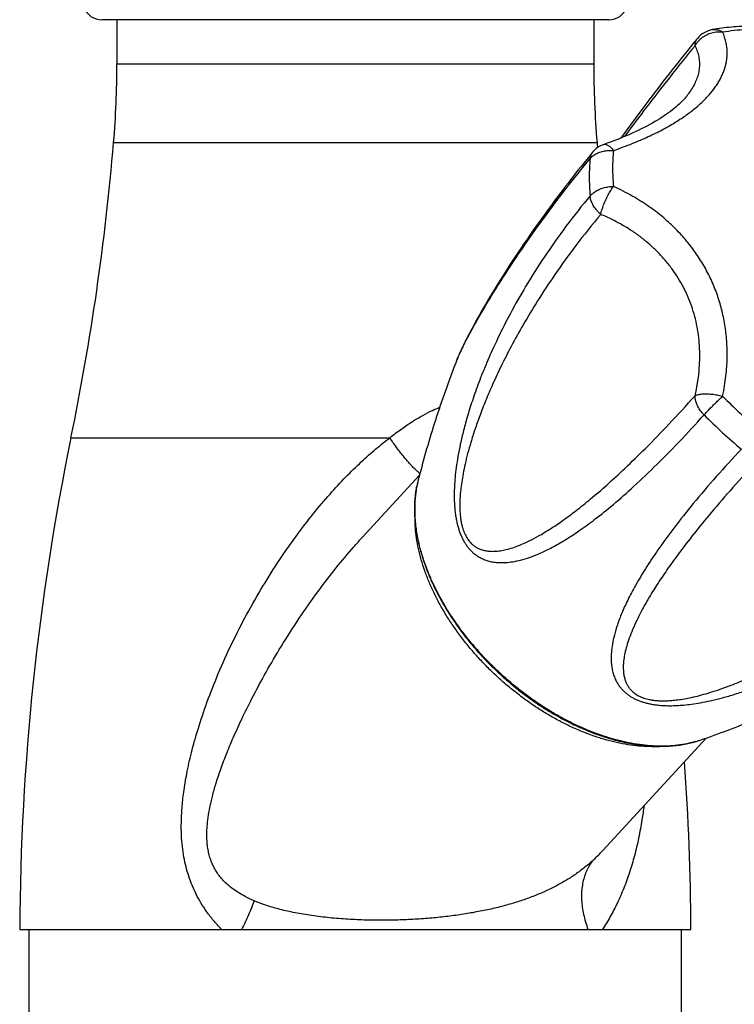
# Model space of a CAD drawing. Header units: millimetres. Extents: x 707 to 1831, y -376 to 865.
# Tile 24 of 27: x 1340 to 1397, y 566 to 644. Entities that reach past the tile are written whole.
import ezdxf

# ---------------------------------------------------------------- set-up
doc = ezdxf.new("R2010")
doc.units = ezdxf.units.MM
doc.header["$LTSCALE"] = 30.734
doc.layers.get('0').update_dxf_attribs({"linetype": 'CONTINUOUS'})

msp = doc.modelspace()

# ---------------------------------------------------------------- linework, layer by layer
at = {"color": 7, "linetype": 'CONTINUOUS'}
for p, q in [((1387.299, 644.14), (1346.899, 644.14)), ((1348.099, 644.14), (1348.099, 640.64)), ((1386.099, 644.14), (1386.099, 640.64)), ((1389.774, 636.779), (1389.396, 636.268)), ((1390.165, 637.303), (1389.774, 636.779)), ((1389.396, 636.268), (1389.028, 635.768)), ((1388.669, 635.278), (1388.265, 634.722)), ((1389.028, 635.768), (1388.669, 635.278)), ((1381.846, 628.168), (1381.557, 627.763)), ((1382.146, 628.585), (1381.846, 628.168)), ((1381.28, 627.369), (1381.013, 626.987)), ((1381.557, 627.763), (1381.28, 627.369)), ((1380.756, 626.615), (1380.508, 626.253)), ((1381.013, 626.987), (1380.756, 626.615)), ((1380.27, 625.901), (1380.04, 625.559)), ((1380.508, 626.253), (1380.27, 625.901)), ((1379.604, 624.899), (1379.398, 624.582)), ((1379.818, 625.225), (1379.604, 624.899)), ((1380.04, 625.559), (1379.818, 625.225)), ((1379.198, 624.273), (1379.005, 623.971)), ((1379.398, 624.582), (1379.198, 624.273)), ((1378.639, 623.389), (1378.379, 622.972)), ((1378.819, 623.677), (1378.639, 623.389)), ((1379.005, 623.971), (1378.819, 623.677)), ((1377.603, 621.682), (1377.393, 621.323)), ((1377.823, 622.053), (1377.603, 621.682)), ((1378.053, 622.438), (1377.823, 622.053)), ((1377.193, 620.976), (1377.002, 620.64)), ((1377.393, 621.323), (1377.193, 620.976)), ((1376.821, 620.316), (1376.648, 620.003)), ((1377.002, 620.64), (1376.821, 620.316)), ((1376.331, 619.413), (1376.233, 619.227)), ((1376.433, 619.604), (1376.331, 619.413)), ((1376.538, 619.801), (1376.433, 619.604)), ((1376.648, 620.003), (1376.538, 619.801)), ((1375.88, 618.538), (1375.802, 618.379)), ((1375.963, 618.702), (1375.88, 618.538)), ((1376.049, 618.871), (1375.963, 618.702)), ((1376.139, 619.047), (1376.049, 618.871)), ((1376.233, 619.227), (1376.139, 619.047)), ((1375.526, 617.8), (1375.465, 617.668)), ((1375.589, 617.937), (1375.526, 617.8)), ((1375.657, 618.079), (1375.589, 617.937)), ((1375.728, 618.226), (1375.657, 618.079)), ((1375.802, 618.379), (1375.728, 618.226)), ((1375.304, 617.301), (1375.256, 617.187)), ((1375.355, 617.419), (1375.304, 617.301)), ((1375.408, 617.541), (1375.355, 617.419)), ((1375.465, 617.668), (1375.408, 617.541)), ((1372.218, 607.856), (1367.651, 602.88)), ((1395.055, 586.892), (1386.813, 577.914)), ((1340.352, 571.64), (1393.847, 571.64)), ((1341.099, 271.64), (1341.099, 571.64)), ((1393.099, 271.64), (1393.099, 571.64))]:
    msp.add_line(p, q, dxfattribs=at)
at = {"color": 9, "linetype": 'CONTINUOUS'}
for p, q in [((1348.099, 640.64), (1386.099, 640.64)), ((1347.835, 634.354), (1386.363, 634.354)), ((1344.439, 610.829), (1369.846, 610.829)), ((1367.651, 602.88), (1367.657, 602.887))]:
    msp.add_line(p, q, dxfattribs=at)
at = {"color": 7, "linetype": 'CONTINUOUS'}
for points in [[(1394.36, 642.662), (1394.084, 642.324), (1393.806, 641.982), (1393.541, 641.653), (1393.286, 641.336), (1393.039, 641.026), (1392.798, 640.723), (1392.561, 640.423), (1392.328, 640.127), (1392.097, 639.831), (1391.869, 639.538), (1391.644, 639.248), (1391.423, 638.96), (1391.204, 638.675), (1390.989, 638.393), (1390.778, 638.115), (1390.57, 637.841), (1390.165, 637.303)], [(1393.46, 638.004), (1393.442, 637.983), (1393.346, 637.872), (1393.244, 637.761), (1393.136, 637.649), (1393.022, 637.536), (1392.903, 637.422), (1392.777, 637.308), (1392.645, 637.193), (1392.507, 637.078), (1392.362, 636.963), (1392.212, 636.847), (1392.055, 636.73), (1391.891, 636.614), (1391.721, 636.497), (1391.544, 636.379), (1391.361, 636.262), (1391.171, 636.145), (1390.974, 636.028), (1390.77, 635.91), (1390.559, 635.793), (1390.342, 635.676), (1390.117, 635.56), (1389.886, 635.443), (1389.647, 635.327), (1389.402, 635.212), (1389.149, 635.097), (1388.889, 634.982), (1388.622, 634.868), (1388.348, 634.755), (1388.066, 634.642), (1387.777, 634.53), (1387.481, 634.419), (1387.177, 634.308), (1386.894, 634.209)], [(1386.002, 633.586), (1385.774, 633.305), (1385.539, 633.015), (1385.31, 632.731), (1385.087, 632.452), (1384.869, 632.177), (1384.657, 631.908), (1384.449, 631.643), (1384.247, 631.384), (1384.049, 631.128), (1383.856, 630.877), (1383.667, 630.631), (1383.483, 630.389), (1383.303, 630.15), (1383.127, 629.916), (1382.955, 629.685), (1382.786, 629.458), (1382.621, 629.235), (1382.459, 629.015), (1382.146, 628.585)], [(1378.379, 622.972), (1378.296, 622.836), (1378.053, 622.438)], [(1375.256, 617.187), (1375.233, 617.131), (1375.211, 617.077), (1375.189, 617.023), (1375.163, 616.957)]]:
    msp.add_lwpolyline(points, dxfattribs=at)
for centre, radius, start, end in [((1346.899, 645.64), 1.5, 199.01127, 270), ((1387.299, 645.64), 1.5, 270, 340.98873), ((1395.907, 641.394), 2, 100.31626, 140.63694), ((1273.099, 640.64), 75, 355.19175, 360), ((1461.099, 640.64), 75, 180, 184.80825), ((1148.539, 651.118), 200, 348.37847, 355.19175), ((1585.659, 651.118), 200, 184.80825, 184.92303), ((1387.551, 632.32), 2, 109.15668, 140.72249), ((1539.849, 570.64), 199.5, 168.37847, 179.7128), ((1382.329, 605.123), 10.501, 179.68173, 180.00017), ((1390.758, 596.788), 10.586, 269.967, 274.15085), ((1194.349, 570.64), 199.5, 0.2872, 4.13127)]:
    msp.add_arc(centre, radius, start, end, dxfattribs=at)
at = {"color": 9, "linetype": 'CONTINUOUS'}
for centre, radius, start, end in [((1401.963, 632.341), 14.364, 174.47887, 180.07333), ((1400.729, 631.651), 14.99, 174.47568, 180.07338), ((1403.739, 632.333), 16.141, 180.0362, 185.21238), ((1402.584, 631.642), 16.844, 180.03625, 185.21514), ((1423.514, 640.813), 38.056, 224.49851, 230.32765), ((1423.22, 640.492), 39.715, 224.49698, 230.32926), ((1380.091, 605.376), 8.243, 168.14524, 168.47083), ((1379.926, 605.412), 8.075, 165.97259, 168.15157), ((1382.206, 605.181), 10.371, 180.00019, 180.32133), ((1391.905, 594.549), 8.269, 286.18645, 286.61569), ((1391.959, 594.371), 8.083, 286.60864, 288.92313), ((1377.532, 586.434), 12.598, 312.92726, 317.44743)]:
    msp.add_arc(centre, radius, start, end, dxfattribs=at)
for points, knots in [([(1387.665, 633.723), (1387.929, 633.814), (1388.433, 633.996), (1389.155, 634.276), (1389.818, 634.551), (1390.432, 634.825), (1391.004, 635.098), (1391.539, 635.371), (1392.044, 635.646), (1392.519, 635.925), (1392.969, 636.207), (1393.395, 636.495), (1393.798, 636.788), (1394.177, 637.088), (1394.532, 637.393), (1394.863, 637.703), (1395.169, 638.018), (1395.448, 638.337), (1395.7, 638.659), (1395.925, 638.983), (1396.123, 639.309), (1396.293, 639.637), (1396.435, 639.966), (1396.551, 640.297), (1396.639, 640.631), (1396.7, 640.969), (1396.733, 641.313), (1396.735, 641.664), (1396.704, 642.025), (1396.637, 642.398), (1396.529, 642.785), (1396.428, 643.044), (1396.37, 643.175)], [0, 0, 0, 0, 0.058306, 0.111961, 0.16176, 0.208377, 0.252349, 0.294109, 0.334016, 0.37234, 0.409304, 0.445055, 0.479713, 0.513331, 0.545936, 0.577528, 0.608084, 0.637597, 0.666066, 0.693516, 0.720015, 0.745651, 0.770562, 0.794905, 0.818876, 0.842695, 0.866619, 0.890935, 0.915985, 0.94217, 0.969979, 1, 1, 1, 1]), ([(1394.175, 642.083), (1394.209, 642.144), (1394.284, 642.264), (1394.416, 642.432), (1394.565, 642.587), (1394.731, 642.728), (1394.91, 642.853), (1395.102, 642.96), (1395.304, 643.049), (1395.512, 643.117), (1395.726, 643.165), (1395.941, 643.191), (1396.157, 643.196), (1396.299, 643.184), (1396.37, 643.175)], [0, 0, 0, 0, 0.080904, 0.16284, 0.245731, 0.329415, 0.413663, 0.498224, 0.582883, 0.667421, 0.751609, 0.835226, 0.918076, 1, 1, 1, 1]), ([(1395.549, 643.361), (1395.583, 643.368), (1395.665, 643.378), (1395.798, 643.378), (1395.944, 643.358), (1396.089, 643.317), (1396.233, 643.257), (1396.325, 643.204), (1396.37, 643.175)], [0, 0, 0, 0, 0.121365, 0.288637, 0.458817, 0.633396, 0.813533, 1, 1, 1, 1]), ([(1396.37, 643.175), (1396.674, 643.231), (1397.296, 643.322), (1398.248, 643.401), (1398.892, 643.415), (1399.219, 643.413)], [0, 0, 0, 0, 0.32474, 0.657969, 1, 1, 1, 1]), ([(1394.175, 642.083), (1393.482, 641.24), (1392.168, 639.606), (1390.335, 637.236), (1389.155, 635.661), (1388.583, 634.887), (1388.546, 634.837)], [0, 0, 0, 0, 0.356763, 0.685477, 0.979518, 1, 1, 1, 1]), ([(1393.46, 638.004), (1393.508, 638.061), (1393.664, 638.254), (1393.904, 638.59), (1394.152, 639.019), (1394.342, 639.452), (1394.475, 639.89), (1394.547, 640.33), (1394.556, 640.773), (1394.499, 641.216), (1394.375, 641.658), (1394.249, 641.943), (1394.175, 642.083)], [0, 0, 0, 0, 0.051105, 0.168639, 0.280227, 0.386826, 0.489579, 0.589838, 0.689174, 0.789354, 0.892297, 1, 1, 1, 1]), ([(1394.175, 642.083), (1394.175, 642.132), (1394.179, 642.229), (1394.206, 642.368), (1394.253, 642.496), (1394.307, 642.593), (1394.347, 642.645), (1394.36, 642.662)], [0, 0, 0, 0, 0.238005, 0.464718, 0.682617, 0.89489, 1, 1, 1, 1]), ([(1386.894, 634.209), (1386.918, 634.217), (1386.972, 634.228), (1387.06, 634.221), (1387.155, 634.19), (1387.254, 634.138), (1387.355, 634.063), (1387.459, 633.968), (1387.564, 633.853), (1387.632, 633.768), (1387.665, 633.723)], [0, 0, 0, 0, 0.078625, 0.169594, 0.271039, 0.386114, 0.516436, 0.662491, 0.823971, 1, 1, 1, 1]), ([(1385.809, 633.093), (1385.842, 633.134), (1385.916, 633.213), (1386.041, 633.32), (1386.182, 633.416), (1386.336, 633.502), (1386.504, 633.575), (1386.682, 633.635), (1386.868, 633.682), (1387.062, 633.714), (1387.261, 633.732), (1387.463, 633.736), (1387.598, 633.729), (1387.665, 633.723)], [0, 0, 0, 0, 0.077891, 0.158643, 0.242419, 0.329223, 0.418906, 0.511244, 0.605931, 0.702596, 0.800829, 0.900145, 1, 1, 1, 1]), ([(1385.809, 633.093), (1385.813, 633.142), (1385.829, 633.237), (1385.872, 633.373), (1385.931, 633.489), (1385.979, 633.557), (1386.002, 633.586)], [0, 0, 0, 0, 0.274017, 0.53725, 0.793541, 1, 1, 1, 1]), ([(1375.163, 616.957), (1375.199, 617.049), (1375.297, 617.285), (1375.483, 617.697), (1375.744, 618.233), (1376.082, 618.887), (1376.509, 619.677), (1377.042, 620.619), (1377.702, 621.736), (1378.515, 623.053), (1379.513, 624.599), (1380.739, 626.41), (1382.218, 628.484), (1383.929, 630.754), (1385.165, 632.307), (1385.809, 633.094)], [0, 0, 0, 0, 0.015305, 0.039488, 0.069937, 0.107585, 0.153482, 0.208862, 0.275208, 0.354296, 0.448346, 0.559997, 0.69283, 0.842614, 1, 1, 1, 1]), ([(1385.809, 630.112), (1385.843, 630.153), (1385.916, 630.232), (1386.041, 630.341), (1386.182, 630.443), (1386.337, 630.536), (1386.504, 630.618), (1386.681, 630.691), (1386.868, 630.751), (1387.062, 630.8), (1387.26, 630.836), (1387.462, 630.859), (1387.598, 630.865), (1387.665, 630.866)], [0, 0, 0, 0, 0.076892, 0.157387, 0.241453, 0.328897, 0.419384, 0.512513, 0.607821, 0.704789, 0.802881, 0.901498, 1, 1, 1, 1]), ([(1386.655, 628.633), (1386.668, 628.692), (1386.698, 628.815), (1386.752, 629.002), (1386.816, 629.195), (1386.888, 629.394), (1386.968, 629.595), (1387.055, 629.795), (1387.148, 629.993), (1387.246, 630.186), (1387.348, 630.372), (1387.452, 630.548), (1387.557, 630.713), (1387.629, 630.817), (1387.665, 630.866)], [0, 0, 0, 0, 0.074371, 0.153442, 0.236418, 0.322403, 0.410408, 0.499418, 0.58845, 0.67652, 0.762646, 0.845866, 0.925267, 1, 1, 1, 1]), ([(1396.37, 614.14), (1396.428, 614.416), (1396.529, 614.954), (1396.638, 615.742), (1396.704, 616.49), (1396.735, 617.204), (1396.733, 617.891), (1396.701, 618.556), (1396.64, 619.203), (1396.552, 619.837), (1396.437, 620.459), (1396.295, 621.072), (1396.126, 621.676), (1395.929, 622.273), (1395.704, 622.861), (1395.453, 623.439), (1395.174, 624.006), (1394.868, 624.562), (1394.538, 625.103), (1394.182, 625.629), (1393.803, 626.14), (1393.401, 626.634), (1392.975, 627.113), (1392.524, 627.577), (1392.048, 628.027), (1391.544, 628.464), (1391.009, 628.89), (1390.437, 629.306), (1389.823, 629.713), (1389.16, 630.111), (1388.439, 630.501), (1387.931, 630.746), (1387.665, 630.866)], [0, 0, 0, 0, 0.041367, 0.079997, 0.116439, 0.151162, 0.184552, 0.216935, 0.248575, 0.279707, 0.310513, 0.341153, 0.371731, 0.40234, 0.433017, 0.46378, 0.494626, 0.525527, 0.556465, 0.587429, 0.618421, 0.649492, 0.680706, 0.712182, 0.744061, 0.776532, 0.809815, 0.844185, 0.879961, 0.917529, 0.95736, 1, 1, 1, 1]), ([(1385.809, 630.111), (1385.156, 629.329), (1383.898, 627.74), (1382.188, 625.324), (1380.711, 622.99), (1379.486, 620.828), (1378.49, 618.866), (1377.678, 617.085), (1377.02, 615.469), (1376.488, 614.001), (1376.062, 612.669), (1375.727, 611.462), (1375.468, 610.37), (1375.274, 609.384), (1375.136, 608.497), (1375.045, 607.701), (1374.993, 606.988), (1374.974, 606.353), (1374.982, 605.787), (1375.011, 605.282), (1375.059, 604.829), (1375.121, 604.421), (1375.196, 604.05), (1375.283, 603.712), (1375.38, 603.401), (1375.488, 603.113), (1375.606, 602.846), (1375.736, 602.596), (1375.878, 602.361), (1376.034, 602.14), (1376.206, 601.931), (1376.397, 601.735), (1376.61, 601.551), (1376.848, 601.382), (1377.115, 601.228), (1377.418, 601.094), (1377.762, 600.985), (1378.154, 600.906), (1378.598, 600.866), (1379.101, 600.874), (1379.669, 600.941), (1380.307, 601.078), (1381.023, 601.298), (1381.825, 601.616), (1382.723, 602.049), (1383.728, 602.617), (1384.855, 603.344), (1386.123, 604.261), (1387.554, 605.404), (1389.176, 606.82), (1390.983, 608.531), (1392.924, 610.503), (1394.231, 611.922), (1394.891, 612.658)], [0, 0, 0, 0, 0.056154, 0.111586, 0.162948, 0.208268, 0.248424, 0.284145, 0.316032, 0.344562, 0.370128, 0.393046, 0.413576, 0.431946, 0.448365, 0.46302, 0.476086, 0.487708, 0.498041, 0.50727, 0.515569, 0.523106, 0.530006, 0.536387, 0.54234, 0.547948, 0.553293, 0.558442, 0.563458, 0.568411, 0.573353, 0.578353, 0.583476, 0.588799, 0.594414, 0.600437, 0.607004, 0.61427, 0.622395, 0.631551, 0.641946, 0.653823, 0.66746, 0.68317, 0.701315, 0.722325, 0.74673, 0.775173, 0.808457, 0.847584, 0.893745, 0.945549, 1, 1, 1, 1]), ([(1386.655, 628.633), (1386.602, 628.679), (1386.5, 628.776), (1386.358, 628.93), (1386.229, 629.092), (1386.115, 629.258), (1386.017, 629.429), (1385.937, 629.601), (1385.874, 629.773), (1385.83, 629.943), (1385.814, 630.056), (1385.809, 630.112)], [0, 0, 0, 0, 0.121514, 0.241929, 0.360496, 0.476515, 0.589357, 0.69847, 0.803407, 0.903874, 1, 1, 1, 1]), ([(1386.655, 628.633), (1385.976, 627.823), (1384.722, 626.252), (1383.055, 623.945), (1381.662, 621.832), (1380.506, 619.915), (1379.54, 618.172), (1378.732, 616.584), (1378.056, 615.136), (1377.49, 613.815), (1377.02, 612.609), (1376.63, 611.51), (1376.311, 610.506), (1376.053, 609.592), (1375.848, 608.758), (1375.69, 608), (1375.573, 607.311), (1375.492, 606.686), (1375.442, 606.122), (1375.421, 605.614), (1375.423, 605.159), (1375.446, 604.755), (1375.485, 604.398), (1375.537, 604.083), (1375.6, 603.804), (1375.671, 603.554), (1375.752, 603.328), (1375.842, 603.121), (1375.941, 602.93), (1376.052, 602.752), (1376.176, 602.585), (1376.315, 602.428), (1376.475, 602.28), (1376.658, 602.144), (1376.869, 602.021), (1377.112, 601.917), (1377.39, 601.836), (1377.704, 601.784), (1378.058, 601.767), (1378.454, 601.789), (1378.896, 601.857), (1379.388, 601.978), (1379.935, 602.157), (1380.542, 602.405), (1381.216, 602.729), (1381.964, 603.143), (1382.796, 603.658), (1383.722, 604.291), (1384.754, 605.06), (1385.908, 605.99), (1387.203, 607.108), (1388.662, 608.451), (1390.319, 610.068), (1392.188, 611.998), (1393.49, 613.416), (1394.175, 614.181)], [0, 0, 0, 0, 0.060989, 0.115945, 0.164197, 0.206982, 0.245097, 0.2792, 0.309799, 0.337317, 0.362105, 0.384459, 0.404636, 0.422854, 0.439307, 0.454158, 0.467554, 0.479626, 0.490485, 0.500231, 0.508955, 0.516721, 0.523591, 0.52968, 0.535137, 0.54009, 0.544664, 0.548968, 0.553081, 0.557085, 0.561058, 0.565071, 0.569213, 0.573569, 0.578224, 0.58327, 0.588786, 0.594861, 0.601613, 0.609181, 0.617716, 0.627387, 0.638381, 0.650907, 0.665202, 0.681538, 0.700231, 0.721649, 0.746233, 0.774516, 0.807143, 0.844947, 0.888955, 0.940704, 1, 1, 1, 1]), ([(1394.175, 614.181), (1394.25, 614.505), (1394.376, 615.145), (1394.499, 616.1), (1394.555, 617.031), (1394.547, 617.936), (1394.477, 618.817), (1394.347, 619.671), (1394.158, 620.501), (1393.913, 621.304), (1393.611, 622.082), (1393.255, 622.832), (1392.844, 623.556), (1392.379, 624.252), (1391.859, 624.919), (1391.284, 625.556), (1390.654, 626.161), (1389.969, 626.734), (1389.226, 627.272), (1388.426, 627.772), (1387.566, 628.232), (1386.965, 628.504), (1386.655, 628.633)], [0, 0, 0, 0, 0.055825, 0.109669, 0.161779, 0.212399, 0.261766, 0.31011, 0.357655, 0.404621, 0.451225, 0.497679, 0.544194, 0.590981, 0.638252, 0.686215, 0.735075, 0.785035, 0.836299, 0.889074, 0.943569, 1, 1, 1, 1]), ([(1394.175, 614.181), (1394.211, 614.199), (1394.291, 614.233), (1394.422, 614.271), (1394.572, 614.3), (1394.737, 614.32), (1394.916, 614.331), (1395.107, 614.332), (1395.308, 614.323), (1395.516, 614.305), (1395.728, 614.277), (1395.943, 614.24), (1396.157, 614.195), (1396.299, 614.159), (1396.37, 614.14)], [0, 0, 0, 0, 0.054335, 0.115617, 0.183779, 0.258469, 0.33911, 0.42497, 0.515252, 0.609077, 0.705486, 0.803468, 0.901986, 1, 1, 1, 1]), ([(1394.892, 612.657), (1394.843, 612.707), (1394.748, 612.81), (1394.618, 612.973), (1394.502, 613.142), (1394.403, 613.315), (1394.32, 613.491), (1394.254, 613.667), (1394.208, 613.842), (1394.18, 614.013), (1394.175, 614.126), (1394.175, 614.181)], [0, 0, 0, 0, 0.12244, 0.243252, 0.362, 0.477991, 0.590614, 0.699383, 0.80396, 0.904165, 1, 1, 1, 1]), ([(1394.892, 612.657), (1394.928, 612.696), (1395.002, 612.777), (1395.119, 612.901), (1395.243, 613.032), (1395.375, 613.167), (1395.512, 613.307), (1395.653, 613.448), (1395.796, 613.591), (1395.941, 613.732), (1396.086, 613.872), (1396.228, 614.007), (1396.323, 614.096), (1396.37, 614.14)], [0, 0, 0, 0, 0.075818, 0.157387, 0.243903, 0.334478, 0.428144, 0.523929, 0.620845, 0.717897, 0.814109, 0.908479, 1, 1, 1, 1]), ([(1369.846, 610.829), (1370.147, 611.069), (1370.734, 611.515), (1371.611, 612.108), (1372.439, 612.601), (1373.168, 612.977), (1373.625, 613.179), (1373.817, 613.259)], [0, 0, 0, 0, 0.24733, 0.473556, 0.679421, 0.866312, 1, 1, 1, 1]), ([(1356.427, 571.64), (1356.207, 571.869), (1355.797, 572.326), (1355.253, 573.033), (1354.793, 573.735), (1354.406, 574.437), (1354.082, 575.145), (1353.814, 575.87), (1353.596, 576.622), (1353.426, 577.415), (1353.305, 578.264), (1353.235, 579.187), (1353.223, 580.207), (1353.28, 581.35), (1353.421, 582.646), (1353.669, 584.12), (1354.044, 585.795), (1354.575, 587.69), (1355.284, 589.799), (1356.178, 592.072), (1357.237, 594.42), (1358.426, 596.751), (1359.705, 598.989), (1361.033, 601.085), (1362.381, 603.01), (1363.721, 604.751), (1365.034, 606.307), (1366.307, 607.681), (1367.53, 608.882), (1368.697, 609.921), (1369.47, 610.543), (1369.846, 610.829)], [0, 0, 0, 0, 0.021111, 0.040776, 0.059237, 0.076851, 0.093976, 0.110967, 0.12818, 0.145992, 0.164815, 0.185127, 0.207487, 0.232559, 0.261167, 0.29406, 0.331845, 0.375228, 0.424837, 0.479674, 0.537443, 0.59601, 0.653527, 0.708734, 0.7609, 0.809634, 0.854734, 0.896188, 0.934097, 0.968609, 1, 1, 1, 1]), ([(1372.249, 607.975), (1372.18, 608.03), (1372.038, 608.152), (1371.822, 608.355), (1371.593, 608.588), (1371.355, 608.848), (1371.11, 609.132), (1370.859, 609.437), (1370.605, 609.763), (1370.35, 610.105), (1370.095, 610.461), (1369.929, 610.705), (1369.846, 610.829)], [0, 0, 0, 0, 0.070467, 0.150445, 0.237869, 0.332145, 0.432602, 0.538501, 0.649049, 0.763404, 0.880689, 1, 1, 1, 1]), ([(1397.867, 609.923), (1397.19, 609.202), (1395.886, 607.776), (1394.086, 605.672), (1392.536, 603.724), (1391.266, 601.989), (1390.252, 600.468), (1389.449, 599.127), (1388.821, 597.943), (1388.342, 596.893), (1387.987, 595.961), (1387.739, 595.134), (1387.58, 594.401), (1387.498, 593.753), (1387.479, 593.181), (1387.513, 592.678), (1387.59, 592.237), (1387.702, 591.852), (1387.841, 591.517), (1388, 591.225), (1388.176, 590.97), (1388.365, 590.747), (1388.566, 590.55), (1388.778, 590.376), (1389.001, 590.221), (1389.235, 590.083), (1389.481, 589.961), (1389.742, 589.853), (1390.019, 589.757), (1390.315, 589.674), (1390.633, 589.603), (1390.978, 589.545), (1391.354, 589.501), (1391.767, 589.473), (1392.222, 589.465), (1392.729, 589.478), (1393.294, 589.518), (1393.926, 589.591), (1394.631, 589.703), (1395.416, 589.861), (1396.288, 590.074), (1397.252, 590.35), (1398.318, 590.701), (1399.491, 591.137), (1400.781, 591.674), (1402.197, 592.329), (1403.75, 593.122), (1405.452, 594.08), (1407.32, 595.239), (1409.368, 596.642), (1411.568, 598.312), (1413.83, 600.224), (1415.307, 601.614), (1416.032, 602.332)], [0, 0, 0, 0, 0.05449, 0.106376, 0.152527, 0.19156, 0.224796, 0.253204, 0.277591, 0.298596, 0.316743, 0.332463, 0.346114, 0.358009, 0.368423, 0.377598, 0.385739, 0.393028, 0.399621, 0.405667, 0.411304, 0.416642, 0.421779, 0.426789, 0.431746, 0.436704, 0.441732, 0.446889, 0.452238, 0.457856, 0.463818, 0.470203, 0.477116, 0.484659, 0.492974, 0.502213, 0.512553, 0.52417, 0.537223, 0.551871, 0.568279, 0.586635, 0.607149, 0.630047, 0.655588, 0.684086, 0.715934, 0.751605, 0.791705, 0.836939, 0.888301, 0.943809, 1, 1, 1, 1]), ([(1399.446, 609.337), (1398.754, 608.601), (1397.473, 607.206), (1395.734, 605.209), (1394.28, 603.443), (1393.075, 601.891), (1392.076, 600.517), (1391.248, 599.296), (1390.566, 598.206), (1390.009, 597.233), (1389.56, 596.36), (1389.204, 595.578), (1388.928, 594.876), (1388.724, 594.246), (1388.58, 593.682), (1388.492, 593.176), (1388.45, 592.724), (1388.45, 592.321), (1388.487, 591.962), (1388.555, 591.646), (1388.649, 591.368), (1388.765, 591.126), (1388.898, 590.917), (1389.043, 590.738), (1389.197, 590.584), (1389.36, 590.452), (1389.53, 590.337), (1389.71, 590.237), (1389.899, 590.15), (1390.102, 590.073), (1390.321, 590.008), (1390.559, 589.952), (1390.822, 589.908), (1391.115, 589.875), (1391.444, 589.857), (1391.813, 589.856), (1392.227, 589.876), (1392.688, 589.921), (1393.198, 589.994), (1393.762, 590.1), (1394.382, 590.242), (1395.062, 590.426), (1395.806, 590.656), (1396.62, 590.938), (1397.508, 591.28), (1398.478, 591.69), (1399.537, 592.177), (1400.691, 592.753), (1401.949, 593.431), (1403.322, 594.228), (1404.819, 595.166), (1406.454, 596.271), (1408.241, 597.576), (1410.197, 599.126), (1412.317, 600.958), (1413.751, 602.319), (1414.487, 603.052)], [0, 0, 0, 0, 0.058286, 0.109277, 0.15279, 0.190252, 0.222663, 0.250824, 0.275362, 0.296792, 0.31554, 0.331965, 0.346373, 0.359026, 0.370154, 0.379963, 0.388632, 0.396326, 0.403193, 0.409368, 0.414966, 0.420086, 0.424809, 0.429212, 0.433369, 0.437371, 0.441294, 0.445212, 0.449205, 0.45334, 0.457695, 0.462368, 0.467457, 0.473081, 0.479374, 0.486443, 0.494381, 0.503261, 0.513156, 0.524149, 0.53634, 0.549841, 0.564777, 0.58129, 0.599543, 0.619723, 0.642043, 0.666749, 0.694129, 0.724524, 0.758343, 0.796078, 0.838364, 0.88598, 0.940065, 1, 1, 1, 1]), ([(1371.835, 605.181), (1371.835, 605.437), (1371.854, 605.941), (1371.926, 606.555), (1371.991, 606.912), (1372.014, 607.024)], [0, 0, 0, 0, 0.413668, 0.814843, 1, 1, 1, 1]), ([(1394.21, 586.608), (1394.104, 586.577), (1393.758, 586.484), (1393.156, 586.362), (1392.393, 586.269), (1391.6, 586.234), (1390.782, 586.255), (1389.942, 586.332), (1389.084, 586.465), (1388.21, 586.654), (1387.325, 586.898), (1386.432, 587.195), (1385.536, 587.545), (1384.64, 587.945), (1383.747, 588.395), (1382.863, 588.892), (1381.99, 589.434), (1381.132, 590.018), (1380.293, 590.643), (1379.476, 591.306), (1378.685, 592.003), (1377.924, 592.733), (1377.195, 593.491), (1376.502, 594.274), (1375.847, 595.079), (1375.234, 595.904), (1374.665, 596.743), (1374.142, 597.594), (1373.668, 598.453), (1373.245, 599.316), (1372.874, 600.18), (1372.557, 601.041), (1372.296, 601.895), (1372.092, 602.739), (1371.945, 603.569), (1371.858, 604.362), (1371.837, 604.879), (1371.835, 605.123)], [0, 0, 0, 0, 0.010239, 0.033294, 0.057069, 0.081603, 0.106924, 0.13304, 0.159949, 0.187634, 0.216067, 0.245211, 0.275017, 0.305433, 0.336395, 0.367836, 0.399684, 0.431862, 0.46429, 0.496884, 0.529563, 0.56224, 0.594831, 0.627252, 0.659421, 0.691258, 0.722686, 0.753633, 0.784031, 0.813819, 0.842941, 0.871353, 0.899015, 0.9259, 0.951992, 0.977289, 1, 1, 1, 1]), ([(1359.029, 573.919), (1358.79, 574.021), (1358.35, 574.229), (1357.757, 574.571), (1357.265, 574.913), (1356.858, 575.253), (1356.521, 575.592), (1356.24, 575.93), (1356.005, 576.273), (1355.808, 576.624), (1355.644, 576.987), (1355.509, 577.37), (1355.402, 577.778), (1355.322, 578.221), (1355.273, 578.711), (1355.258, 579.261), (1355.286, 579.884), (1355.364, 580.591), (1355.503, 581.389), (1355.709, 582.283), (1355.992, 583.28), (1356.359, 584.387), (1356.82, 585.613), (1357.384, 586.968), (1358.068, 588.466), (1358.891, 590.127), (1359.883, 591.978), (1361.072, 594.023), (1362.429, 596.167), (1363.881, 598.265), (1365.343, 600.195), (1366.599, 601.71), (1367.372, 602.576), (1367.651, 602.88)], [0, 0, 0, 0, 0.022888, 0.042821, 0.060235, 0.075607, 0.089461, 0.102243, 0.114323, 0.126021, 0.137627, 0.149422, 0.161697, 0.174776, 0.189046, 0.204993, 0.223159, 0.24394, 0.267611, 0.294456, 0.324769, 0.358878, 0.397152, 0.440046, 0.488133, 0.542216, 0.603269, 0.673068, 0.750495, 0.82671, 0.897772, 0.963726, 1, 1, 1, 1]), ([(1390.1, 581.492), (1390.054, 581.12), (1389.933, 580.256), (1389.691, 578.926), (1389.361, 577.525), (1388.969, 576.195), (1388.516, 574.94), (1388.004, 573.761), (1387.435, 572.662), (1387.013, 571.971), (1386.793, 571.64)], [0, 0, 0, 0, 0.1073, 0.249541, 0.386754, 0.518923, 0.646119, 0.768512, 0.886374, 1, 1, 1, 1]), ([(1386.113, 577.209), (1385.882, 576.994), (1385.404, 576.581), (1384.64, 576.013), (1383.83, 575.494), (1382.977, 575.022), (1382.082, 574.596), (1381.146, 574.212), (1380.169, 573.869), (1379.499, 573.668), (1379.158, 573.573)], [0, 0, 0, 0, 0.119176, 0.239107, 0.360241, 0.483046, 0.607986, 0.735513, 0.866063, 1, 1, 1, 1]), ([(1386.113, 577.209), (1386.012, 577.093), (1385.823, 576.847), (1385.587, 576.442), (1385.397, 576.003), (1385.255, 575.533), (1385.163, 575.034), (1385.119, 574.51), (1385.125, 573.964), (1385.18, 573.4), (1385.284, 572.821), (1385.436, 572.23), (1385.567, 571.837), (1385.64, 571.64)], [0, 0, 0, 0, 0.078591, 0.158132, 0.239327, 0.322797, 0.409062, 0.498524, 0.591469, 0.688069, 0.788391, 0.892406, 1, 1, 1, 1]), ([(1359.029, 573.919), (1358.964, 573.733), (1358.824, 573.358), (1358.59, 572.793), (1358.327, 572.217), (1358.137, 571.833), (1358.038, 571.64)], [0, 0, 0, 0, 0.236903, 0.483287, 0.738047, 1, 1, 1, 1]), ([(1379.158, 573.573), (1378.793, 573.472), (1378.047, 573.283), (1376.9, 573.042), (1375.708, 572.836), (1374.467, 572.665), (1373.179, 572.53), (1371.842, 572.431), (1370.461, 572.372), (1369.043, 572.355), (1367.597, 572.382), (1366.141, 572.459), (1364.699, 572.588), (1363.308, 572.771), (1362.019, 573.004), (1360.874, 573.276), (1359.891, 573.576), (1359.299, 573.802), (1359.029, 573.919)], [0, 0, 0, 0, 0.055686, 0.113075, 0.172298, 0.233513, 0.297033, 0.362737, 0.430504, 0.500117, 0.571169, 0.642971, 0.714422, 0.783865, 0.849117, 0.906913, 0.956784, 1, 1, 1, 1])]:
    msp.add_open_spline(points, degree=3, knots=knots, dxfattribs=at)
at = {"color": 7, "linetype": 'CONTINUOUS'}
for points, knots in [([(1398.655, 643.622), (1398.387, 643.624), (1397.857, 643.616), (1397.071, 643.568), (1396.302, 643.486), (1395.797, 643.407), (1395.549, 643.361)], [0, 0, 0, 0, 0.257019, 0.509353, 0.756993, 1, 1, 1, 1]), ([(1375.163, 616.957), (1375.121, 616.849), (1374.775, 615.963), (1374.162, 614.302), (1373.383, 611.97), (1372.692, 609.664), (1372.283, 608.13), (1372.093, 607.369)], [0, 0, 0, 0, 0.034486, 0.283113, 0.527257, 0.766386, 1, 1, 1, 1]), ([(1372.093, 607.369), (1372.057, 607.227), (1371.993, 606.94), (1371.919, 606.501), (1371.866, 606.051), (1371.836, 605.61), (1371.829, 605.319), (1371.828, 605.181)], [0, 0, 0, 0, 0.19808, 0.399611, 0.604757, 0.81366, 1, 1, 1, 1]), ([(1371.828, 605.123), (1371.828, 604.937), (1371.838, 604.561), (1371.881, 603.992), (1371.954, 603.414), (1372.055, 602.829), (1372.185, 602.236), (1372.343, 601.638), (1372.528, 601.037), (1372.741, 600.432), (1372.98, 599.827), (1373.245, 599.221), (1373.536, 598.616), (1373.852, 598.013), (1374.192, 597.414), (1374.556, 596.82), (1374.942, 596.231), (1375.35, 595.65), (1375.779, 595.076), (1376.228, 594.512), (1376.696, 593.959), (1377.183, 593.417), (1377.686, 592.887), (1378.206, 592.372), (1378.741, 591.871), (1379.29, 591.385), (1379.852, 590.917), (1380.426, 590.466), (1381.011, 590.033), (1381.605, 589.62), (1382.208, 589.228), (1382.817, 588.856), (1383.433, 588.506), (1384.053, 588.179), (1384.677, 587.875), (1385.303, 587.595), (1385.93, 587.34), (1386.557, 587.11), (1387.182, 586.905), (1387.805, 586.727), (1388.423, 586.575), (1389.036, 586.45), (1389.642, 586.352), (1390.24, 586.282), (1390.828, 586.24), (1391.407, 586.225), (1391.973, 586.238), (1392.525, 586.279), (1393.064, 586.348), (1393.586, 586.445), (1394.092, 586.568), (1394.42, 586.67), (1394.581, 586.725)], [0, 0, 0, 0, 0.017045, 0.034453, 0.052237, 0.070397, 0.088912, 0.107798, 0.127024, 0.146591, 0.166486, 0.186688, 0.207196, 0.227977, 0.249021, 0.270307, 0.291807, 0.313512, 0.335386, 0.357411, 0.379562, 0.401811, 0.424136, 0.446509, 0.468902, 0.491291, 0.51365, 0.535949, 0.558166, 0.580272, 0.602245, 0.624061, 0.645689, 0.667116, 0.688314, 0.709262, 0.729948, 0.750339, 0.770434, 0.790208, 0.80965, 0.828755, 0.847496, 0.865887, 0.883907, 0.901559, 0.918852, 0.935766, 0.952333, 0.968548, 0.984428, 1, 1, 1, 1]), ([(1390.752, 586.202), (1390.471, 586.202), (1389.899, 586.224), (1389.033, 586.318), (1388.147, 586.473), (1387.247, 586.688), (1386.336, 586.962), (1385.418, 587.295), (1384.499, 587.684), (1383.582, 588.127), (1382.673, 588.623), (1381.775, 589.168), (1380.893, 589.761), (1380.031, 590.398), (1379.193, 591.077), (1378.384, 591.793), (1377.607, 592.544), (1376.866, 593.326), (1376.165, 594.135), (1375.507, 594.967), (1374.895, 595.819), (1374.332, 596.685), (1373.822, 597.562), (1373.366, 598.446), (1372.966, 599.331), (1372.625, 600.215), (1372.345, 601.093), (1372.126, 601.96), (1371.97, 602.812), (1371.885, 603.575), (1371.864, 604.054), (1371.861, 604.253)], [0, 0, 0, 0, 0.029786, 0.060591, 0.092341, 0.125081, 0.158736, 0.193219, 0.228536, 0.264534, 0.301166, 0.338352, 0.375922, 0.413857, 0.451998, 0.490213, 0.528464, 0.566552, 0.604422, 0.641968, 0.679021, 0.715569, 0.751462, 0.786605, 0.820983, 0.854453, 0.887018, 0.91863, 0.949219, 0.978851, 1, 1, 1, 1]), ([(1394.581, 586.725), (1395.327, 586.981), (1396.817, 587.518), (1399.042, 588.398), (1401.275, 589.362), (1402.866, 590.108), (1403.717, 590.526), (1403.825, 590.579)], [0, 0, 0, 0, 0.236057, 0.474013, 0.716296, 0.963786, 1, 1, 1, 1])]:
    msp.add_open_spline(points, degree=3, knots=knots, dxfattribs=at)

doc.saveas('drawing.dxf')
